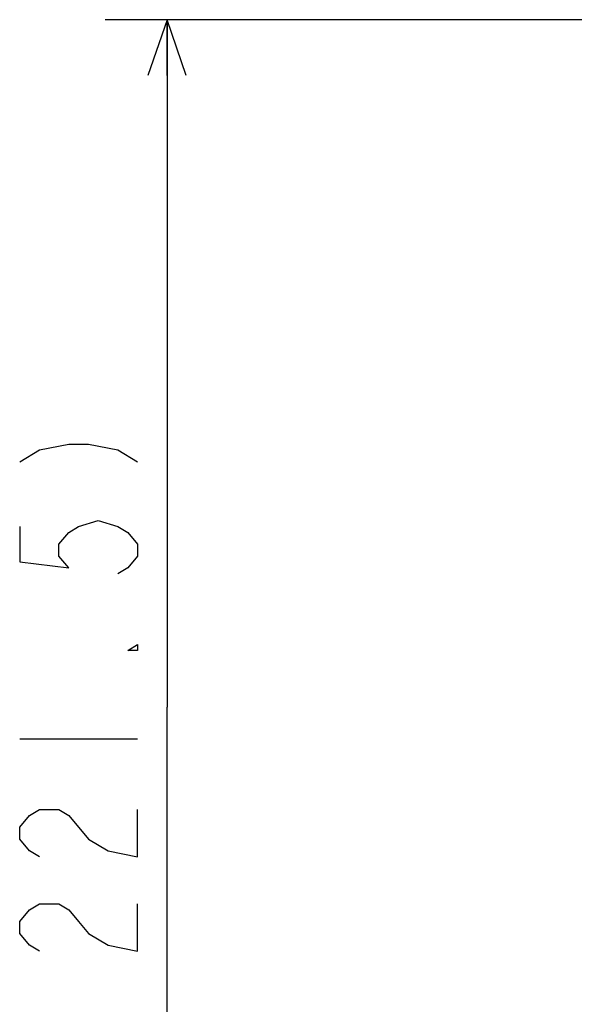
# Model space of a CAD drawing. Extents: x 0 to 594, y 0 to 420.
# Tile 38 of 64: x 441 to 459, y 193 to 224. Entities that reach past the tile are written whole.
import ezdxf

# ---------------------------------------------------------------- set-up
doc = ezdxf.new("R2010")
doc.units = 0
doc.header["$LTSCALE"] = 32.67
doc.layers.get('0').update_dxf_attribs({"linetype": 'CONTINUOUS'})
doc.layers.add('DRIV_DIM', color=7, linetype='CONTINUOUS')
doc.styles.get("Standard").update_dxf_attribs({"font": 'txt', "width": 0.8})
doc.dimstyles.new('DIMSTYLE_1', dxfattribs={"dimtxt": 3.8, "dimasz": 1.8, "dimexe": 0.18, "dimexo": 0.0625, "dimgap": 0.09, "dimtad": 1, "dimdec": 3, "dimlfac": 5, "dimtxsty": 'STANDARD', "dimblk": 'OPEN', "dimblk1": 'OPEN', "dimblk2": 'OPEN', "dimcen": 0.09, "dimazin": 3, "dimtp": 0.001, "dimtm": 0.001, "dimtfac": 1, "dimtdec": 3, "dimtofl": 0, "dimtmove": 0, "dimatfit": 3, "dimtolj": 1})

# ---------------------------------------------------------------- blocks, each defined once
blk = doc.blocks.new('_OPEN')
at = {"color": 0, "linetype": 'BYBLOCK'}
for p, q in [((0, 0), (-1, 0.342)), ((-1, -0.342), (0, 0)), ((-1, 0), (0, 0))]:
    blk.add_line(p, q, dxfattribs=at)
blk = doc.blocks.new('*D20')
at = {"layer": 'DRIV_DIM', "color": 2, "linetype": 'CONTINUOUS'}
for p, q in [((461.633, 224.41), (443.828, 224.41)), ((445.828, 224.41), (445.828, 202.26)), ((445.828, 180.11), (445.828, 202.26)), ((465.282, 180.11), (443.828, 180.11))]:
    blk.add_line(p, q, dxfattribs=at)
at = {"layer": 'DRIV_DIM', "color": 2, "linetype": 'CONTINUOUS', "xscale": 1.8, "yscale": 1.8, "zscale": 1.8}
for p, rotation in [((445.828, 224.41), 90), ((445.828, 180.11), 270)]:
    blk.add_blockref('_OPEN', p, dxfattribs=dict(at, rotation=rotation))

msp = doc.modelspace()

# ---------------------------------------------------------------- linework, layer by layer
at = {"layer": 'DRIV_DIM', "color": 2, "linetype": 'CONTINUOUS'}
msp.add_line((441.07839, 201.23516), (444.87841, 201.23516), dxfattribs=at)
for points in [[(441.07839, 210.16516), (441.71173, 210.54516), (442.66175, 210.73516), (443.29509, 210.73516), (444.24507, 210.54516), (444.87841, 210.16516)], [(441.07839, 208.07516), (441.07839, 206.93516), (442.66175, 206.74516), (442.34506, 207.12515), (442.34506, 207.50516), (442.66175, 207.88516), (442.9784, 208.07516), (443.61174, 208.26515), (444.24507, 208.07516), (444.56172, 207.88516), (444.87841, 207.50516), (444.87841, 207.12515), (444.56172, 206.74516), (444.24507, 206.55515)], [(444.87841, 204.27515), (444.87841, 204.08516), (444.56172, 204.08516), (444.87841, 204.27515)], [(441.71173, 197.43516), (441.39508, 197.62516), (441.07839, 198.00516), (441.07839, 198.38515), (441.39508, 198.76516), (441.71173, 198.95515), (442.34506, 198.95515), (442.66175, 198.76516), (443.29509, 198.00516)], [(443.29509, 198.00516), (443.92839, 197.62516), (444.87841, 197.43516), (444.87841, 198.95515)], [(441.71173, 194.39516), (441.39508, 194.58517), (441.07839, 194.96515), (441.07839, 195.34516), (441.39508, 195.72517), (441.71173, 195.91516), (442.34506, 195.91516), (442.66175, 195.72517), (442.9784, 195.34516), (443.29509, 194.96515), (443.92839, 194.58517), (444.87841, 194.39516), (444.87841, 195.91516)]]:
    msp.add_lwpolyline(points, dxfattribs=at)

# ---------------------------------------------------------------- dimensions: what is measured, and where the dimension line sits
dim = msp.add_linear_dim(base=(445.8284, 224.41009), p1=(465.28164, 180.11009), p2=(461.63315, 224.41009), angle=90, text='(<>)', dimstyle='DIMSTYLE_1', dxfattribs=at)
dim.commit()
dim.dimension.update_dxf_attribs({"geometry": '*D20', "text_midpoint": (444.8784, 190.59516), "dimtype": 160})

doc.saveas('drawing.dxf')
